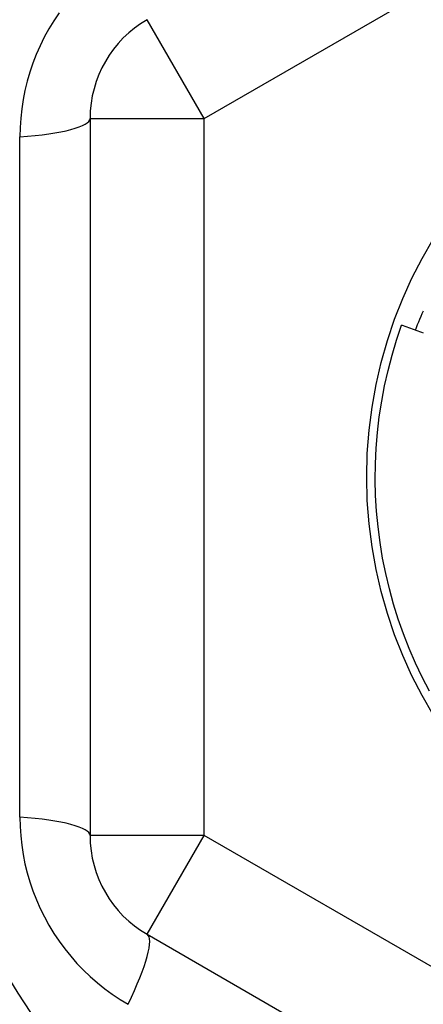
# Model space of a CAD drawing. Header units: inches. Extents: x 56.1 to 140.1, y 40.7 to 61.
# Tile 20 of 89: x 79.66 to 79.799, y 45.311 to 45.651. Entities that reach past the tile are written whole.
import ezdxf

# ---------------------------------------------------------------- set-up
doc = ezdxf.new("R2010")
doc.units = ezdxf.units.IN
doc.header["$MEASUREMENT"] = 0
doc.layers.add('Visible Edges(ANSI)', color=7, linetype='Continuous', lineweight=25)
doc.layers.add('Visible Tangent Edges(ANSI)', color=7, linetype='Continuous', lineweight=25)

msp = doc.modelspace()

# ---------------------------------------------------------------- linework, layer by layer
at = {"layer": 'Visible Edges(ANSI)'}
for p, q in [((79.68386, 45.61673), (79.68386, 45.36897)), ((79.70355, 45.33488), (79.91811, 45.211))]:
    msp.add_line(p, q, dxfattribs=at)
at = {"layer": 'Visible Edges(ANSI)', "flags": 128}
for points in [[(79.79615, 45.54358), (79.79653, 45.54455), (79.79692, 45.54551), (79.79731, 45.54647), (79.79771, 45.54743), (79.79811, 45.54839), (79.79853, 45.54934), (79.79895, 45.55029)], [(79.80103, 45.41885), (79.79852, 45.42368), (79.79619, 45.42859), (79.79402, 45.43359), (79.79204, 45.43865), (79.79023, 45.44379), (79.7886, 45.44898), (79.78716, 45.45423), (79.7859, 45.45952), (79.78483, 45.46486), (79.78394, 45.47022), (79.78324, 45.47562), (79.78274, 45.48104), (79.78242, 45.48647), (79.78229, 45.49191), (79.78235, 45.49735), (79.7826, 45.50279), (79.78305, 45.50821), (79.78368, 45.51362), (79.7845, 45.519), (79.78551, 45.52435), (79.7867, 45.52966), (79.78808, 45.53492), (79.78965, 45.54013), (79.79139, 45.54529)], [(79.79897, 45.54255), (79.79834, 45.54278), (79.79771, 45.54301), (79.79708, 45.54324), (79.79645, 45.54347), (79.79582, 45.5437), (79.79518, 45.54393), (79.79455, 45.54416), (79.79392, 45.54438), (79.79329, 45.54461), (79.79266, 45.54484), (79.79203, 45.54506), (79.79139, 45.54529)]]:
    msp.add_lwpolyline(points, dxfattribs=at)
at = {"layer": 'Visible Edges(ANSI)'}
for radius in [0.34516, 0.15846]:
    msp.add_circle((79.9378, 45.49285), radius, dxfattribs=at)
for centre, start, end in [((79.72323, 45.61673), 120, 180), ((79.72323, 45.36897), 180, 240)]:
    msp.add_arc(centre, 0.03937, start, end, dxfattribs=at)
at = {"layer": 'Visible Tangent Edges(ANSI)'}
for p, q in [((79.72323, 45.61673), (79.9378, 45.74061)), ((79.72323, 45.61673), (79.70355, 45.65083)), ((79.68386, 45.61673), (79.72323, 45.61673)), ((79.72323, 45.36897), (79.72323, 45.61673)), ((79.65963, 45.37537), (79.65963, 45.61034)), ((79.72323, 45.36897), (79.68386, 45.36897)), ((79.70355, 45.33488), (79.72323, 45.36897)), ((79.9378, 45.24509), (79.72323, 45.36897))]:
    msp.add_line(p, q, dxfattribs=at)
at = {"layer": 'Visible Tangent Edges(ANSI)', "flags": 128}
for points in [[(79.67314, 45.65318), (79.67132, 45.65045), (79.66962, 45.64765), (79.66805, 45.64477), (79.6666, 45.64184), (79.66528, 45.63884), (79.6641, 45.6358), (79.66306, 45.63271), (79.66216, 45.62957), (79.66139, 45.6264), (79.66076, 45.62321), (79.66026, 45.62), (79.65991, 45.61678), (79.6597, 45.61355), (79.65963, 45.61034)], [(79.65963, 45.37537), (79.6597, 45.37215), (79.65991, 45.36892), (79.66026, 45.36569), (79.66075, 45.36247), (79.66139, 45.35926), (79.66216, 45.35608), (79.66308, 45.35295), (79.66412, 45.34985), (79.66531, 45.34681), (79.66663, 45.34381), (79.66808, 45.34088), (79.66966, 45.338), (79.67136, 45.3352), (79.67318, 45.33248), (79.67511, 45.32984), (79.67716, 45.3273), (79.67931, 45.32485), (79.68158, 45.3225), (79.68394, 45.32025), (79.68639, 45.31811), (79.68892, 45.31607), (79.69154, 45.31416), (79.69422, 45.31236), (79.69697, 45.3107)]]:
    msp.add_lwpolyline(points, dxfattribs=at)
at = {"layer": 'Visible Tangent Edges(ANSI)'}
msp.add_circle((79.9378, 45.49285), 0.33084, dxfattribs=at)
for centre, major_axis, start_param, end_param in [((79.64449, 45.61673), (0.03937, 0), 5.107073, 6.283185), ((79.64449, 45.36897), (0.03937, 0), 0, 1.176113), ((79.68386, 45.30078), (0.01969, 0.0341), 5.107073, 6.283185)]:
    msp.add_ellipse(centre, major_axis=major_axis, ratio=0.175929, start_param=start_param, end_param=end_param, dxfattribs=at)

doc.saveas('drawing.dxf')
